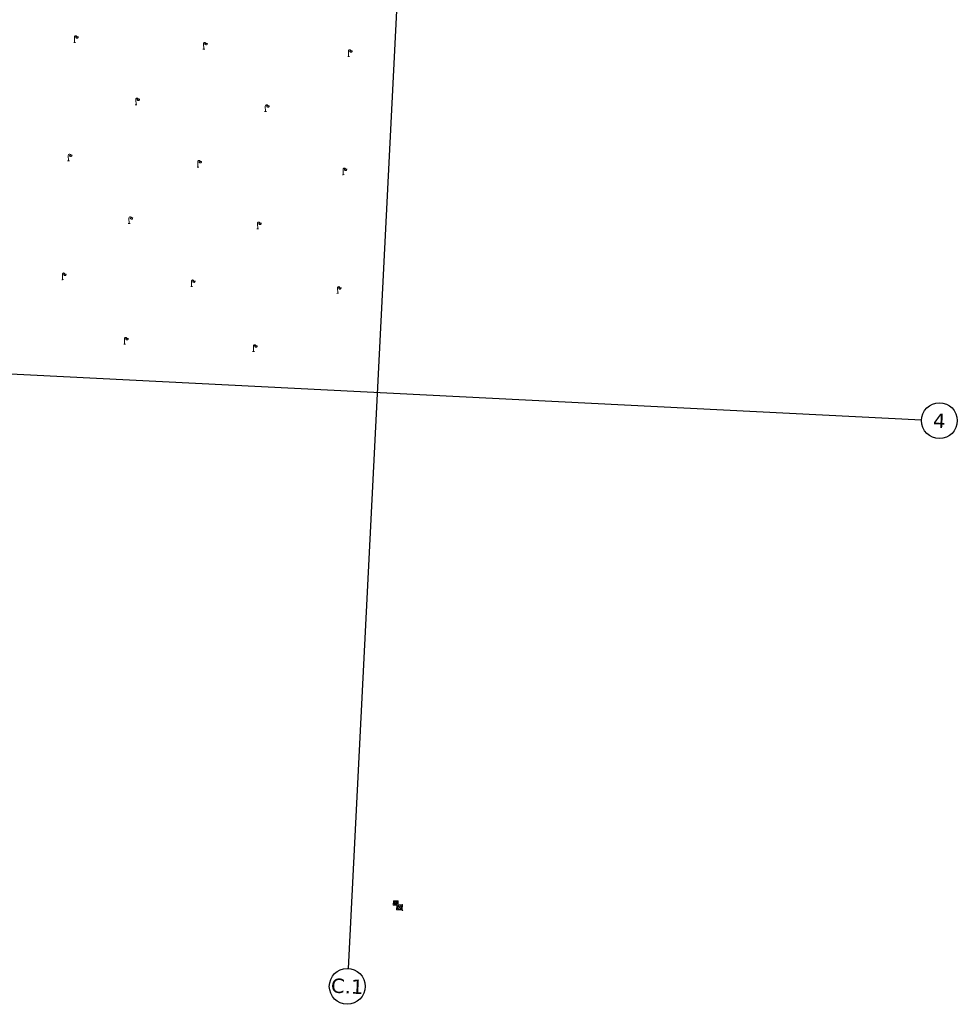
# Model space of a CAD drawing. Header units: millimetres. Extents: x 32690613 to 32694766, y 5342952 to 5344788.
# Tile 12 of 27: x 32692691 to 32692953, y 5343770 to 5344045. Entities that reach past the tile are written whole.
import ezdxf

# ---------------------------------------------------------------- set-up
doc = ezdxf.new("R2010")
doc.units = ezdxf.units.MM
doc.layers.get('Defpoints').update_dxf_attribs({"color": 11})
doc.layers.add('Ein-Beleuchtung_Mast', color=252, linetype='Continuous', lineweight=18)
doc.layers.add('Ver-Saugbrunnen', color=153, linetype='Continuous', lineweight=5)
doc.styles.add('Verdana', font='verdana.ttf')

# ---------------------------------------------------------------- blocks, each defined once
blk = doc.blocks.new('A$C78070446')
for p, q in [((4470080.73, 5342716.08), (4470043.07, 5342296.4)), ((4469459.19, 5342510.29), (4470208.78, 5342443.04))]:
    blk.add_line(p, q)
for centre in [(4470213.76, 5342442.59), (4470042.63, 5342291.42)]:
    blk.add_circle(centre, 5)
at = {"char_height": 4, "attachment_point": 5, "rotation": 354.86, "line_spacing_factor": 0.252012, "style": 'Verdana'}
for s, insert in [('4', (4470213.76, 5342442.59)), ('C.1', (4470042.63, 5342291.42))]:
    blk.add_mtext(s, dxfattribs=dict(at, insert=insert))
blk = doc.blocks.new('Lampe')
at = {"layer": 'Ein-Beleuchtung_Mast', "lineweight": 5}
for p, q in [((0, 0), (-0.25, 0)), ((0, 1.5), (0, 0)), ((0, 0), (0.25, 0)), ((0.7, 1.5), (0.3, 1.5)), ((0.7, 1.5), (1.1, 1.5))]:
    blk.add_line(p, q, dxfattribs=at)
at = {"layer": 'Ein-Beleuchtung_Mast', "lineweight": 5, "flags": 128}
for points in [[(0.7, 1.5, 0.414214), (0.35, 1.85, 0.414214), (0, 1.5)], [(0.35, 1.5, 0.414214), (0.7, 1.15, 0.414214), (1.05, 1.5)]]:
    blk.add_lwpolyline(points, format="xyb", dxfattribs=at)

msp = doc.modelspace()

# ---------------------------------------------------------------- linework, layer by layer
at = {"layer": 'Ver-Saugbrunnen', "transparency": 33554687}
for p, q in [((32692795.83, 5343798.01), (32692795.88, 5343798.85)), ((32692795.83, 5343798.01), (32692795.88, 5343798.85)), ((32692796.72, 5343798.82), (32692795.83, 5343798.01)), ((32692796.72, 5343798.82), (32692795.83, 5343798.01)), ((32692795.83, 5343798.01), (32692796.67, 5343797.97)), ((32692795.83, 5343798.01), (32692796.67, 5343797.97)), ((32692795.88, 5343798.85), (32692796.72, 5343798.82)), ((32692795.88, 5343798.85), (32692796.67, 5343797.97)), ((32692795.88, 5343798.85), (32692796.72, 5343798.82)), ((32692795.88, 5343798.85), (32692796.67, 5343797.97)), ((32692796.72, 5343798.82), (32692796.67, 5343797.97)), ((32692796.72, 5343798.82), (32692796.67, 5343797.97)), ((32692796.83, 5343797.81), (32692796.76, 5343796.78)), ((32692796.83, 5343797.81), (32692796.76, 5343796.78)), ((32692797.88, 5343797.74), (32692796.76, 5343796.78)), ((32692797.88, 5343797.74), (32692796.76, 5343796.78)), ((32692796.76, 5343796.78), (32692797.82, 5343796.72)), ((32692796.76, 5343796.78), (32692797.82, 5343796.72)), ((32692796.83, 5343797.81), (32692797.88, 5343797.74)), ((32692796.83, 5343797.81), (32692797.82, 5343796.72)), ((32692796.83, 5343797.81), (32692797.88, 5343797.74)), ((32692796.83, 5343797.81), (32692797.82, 5343796.72)), ((32692797.88, 5343797.74), (32692797.82, 5343796.72)), ((32692797.88, 5343797.74), (32692797.82, 5343796.72))]:
    msp.add_line(p, q, dxfattribs=at).dxf.unprotected_set("ltscale", 0)
at = {"layer": 'Ver-Saugbrunnen', "transparency": 33554687, "flags": 128}
msp.add_lwpolyline([(32692795.64, 5343799.01), (32692795.57, 5343797.77), (32692796.57, 5343797.73), (32692796.5, 5343796.54), (32692798.05, 5343796.45), (32692798.14, 5343797.99), (32692796.94, 5343798.06), (32692796.98, 5343798.96), (32692795.64, 5343799.01)], close=True, dxfattribs=at).dxf.unprotected_set("ltscale", 0)
msp.add_lwpolyline([(32692795.64, 5343799.01), (32692795.57, 5343797.77), (32692796.57, 5343797.73), (32692796.5, 5343796.54), (32692798.05, 5343796.45), (32692798.14, 5343797.99), (32692796.94, 5343798.06), (32692796.98, 5343798.96), (32692795.64, 5343799.01)], close=True, dxfattribs=at).dxf.unprotected_set("ltscale", 0)
at = {"layer": 'Ver-Saugbrunnen', "transparency": 33554687}
for centre in [(32692796.28, 5343798.41), (32692796.28, 5343798.41), (32692798.13, 5343796.38), (32692798.13, 5343796.38)]:
    msp.add_circle(centre, 0.0759, dxfattribs=at).dxf.unprotected_set("ltscale", 0)

# ---------------------------------------------------------------- block references
at = {"layer": 'Defpoints', "transparency": 33554687, "rotation": 2.237485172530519}
msp.add_blockref('A$C78070446', (28434719.52, -168960.66), dxfattribs=at).dxf.unprotected_set("ltscale", 0)
at = {"layer": 'Ein-Beleuchtung_Mast', "transparency": 33554687, "rotation": 2.237485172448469}
for p in [(32692706.74, 5344038.37), (32692742.76, 5344036.52), (32692783.12, 5344034.45), (32692723.88, 5344020.99), (32692759.97, 5344019.13), (32692705.03, 5344005.36), (32692741.12, 5344003.59), (32692781.65, 5344001.48), (32692721.95, 5343987.88), (32692757.8, 5343986.4), (32692703.38, 5343972.21), (32692739.37, 5343970.27), (32692780.09, 5343968.41), (32692720.68, 5343954.26), (32692756.63, 5343952.21)]:
    msp.add_blockref('Lampe', p, dxfattribs=at).dxf.unprotected_set("ltscale", 0)

doc.saveas('drawing.dxf')
